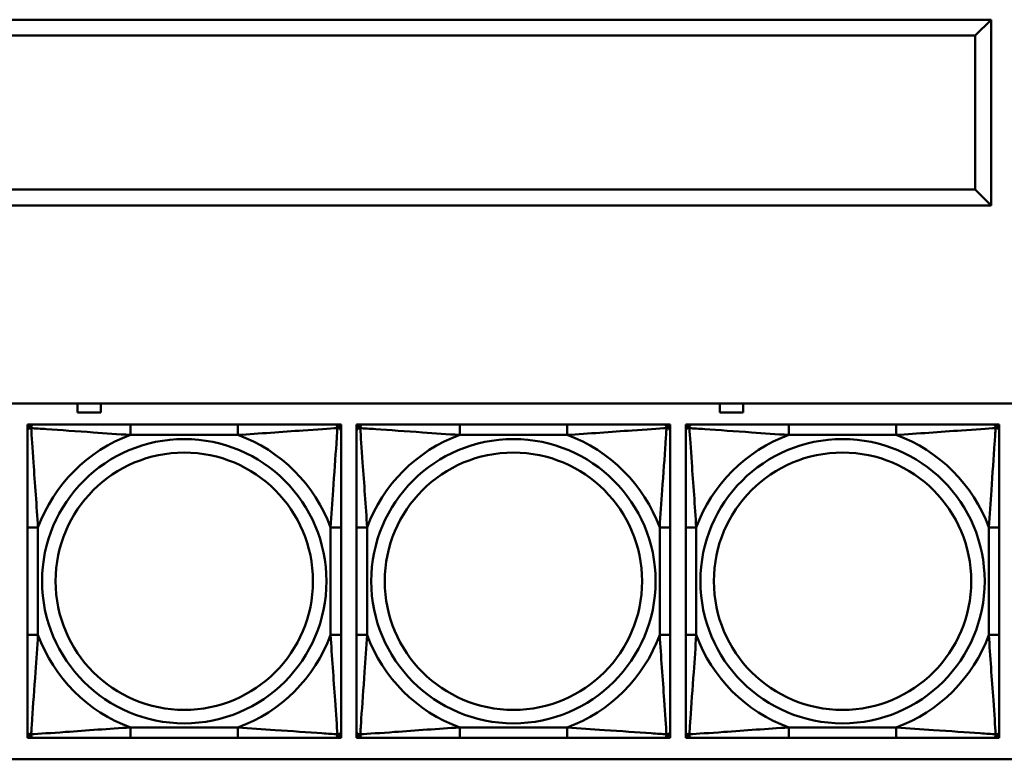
# Model space of a CAD drawing. Header units: inches. Extents: x 7.4 to 53, y 27.5 to 52.4.
# Tile 101 of 128: x 44.1 to 45.9, y 33.1 to 34.5. Entities that reach past the tile are written whole.
import ezdxf

# ---------------------------------------------------------------- set-up
doc = ezdxf.new("R2010")
doc.units = ezdxf.units.IN
doc.header["$MEASUREMENT"] = 0
doc.layers.add('Visible Edges(ANSI)', color=7, linetype='Continuous', lineweight=50)
doc.layers.add('Visible Tangent Edges(ANSI)', color=7, linetype='Continuous', lineweight=50)

msp = doc.modelspace()

# ---------------------------------------------------------------- linework, layer by layer
at = {"layer": 'Visible Edges(ANSI)'}
for p, q in [((45.9136, 34.4924), (43.5036, 34.4924)), ((45.9136, 34.4924), (45.8836, 34.4624)), ((45.9136, 34.1424), (45.9136, 34.4924)), ((43.5336, 34.4624), (45.8836, 34.4624)), ((45.8836, 34.4624), (45.8836, 34.1724)), ((45.8836, 34.1724), (43.5336, 34.1724)), ((45.9136, 34.1424), (45.8836, 34.1724)), ((43.5036, 34.1424), (45.9136, 34.1424)), ((42.8188, 33.7694), (45.9696, 33.7694)), ((44.1926, 33.7521), (44.1926, 33.7694)), ((44.2366, 33.7694), (44.2366, 33.7521)), ((45.4026, 33.7521), (45.4026, 33.7694)), ((45.4466, 33.7694), (45.4466, 33.7521)), ((44.2366, 33.7521), (44.1926, 33.7521)), ((45.4466, 33.7521), (45.4026, 33.7521)), ((44.0984, 33.7296), (44.1043, 33.7296)), ((44.0984, 33.7237), (44.0984, 33.7296)), ((44.0984, 33.7178), (44.0984, 33.7237)), ((44.1043, 33.7296), (44.1102, 33.7296)), ((44.4948, 33.7296), (44.2925, 33.7296)), ((44.6771, 33.7296), (44.683, 33.7296)), ((44.683, 33.7296), (44.689, 33.7296)), ((44.689, 33.7296), (44.689, 33.7237)), ((44.689, 33.7237), (44.689, 33.7178)), ((44.7184, 33.7296), (44.7243, 33.7296)), ((44.7184, 33.7237), (44.7184, 33.7296)), ((44.7184, 33.7178), (44.7184, 33.7237)), ((44.7243, 33.7296), (44.7302, 33.7296)), ((45.1148, 33.7296), (44.9125, 33.7296)), ((45.2971, 33.7296), (45.303, 33.7296)), ((45.303, 33.7296), (45.309, 33.7296)), ((45.309, 33.7296), (45.309, 33.7237)), ((45.309, 33.7237), (45.309, 33.7178)), ((45.3384, 33.7296), (45.3443, 33.7296)), ((45.3384, 33.7237), (45.3384, 33.7296)), ((45.3384, 33.7178), (45.3384, 33.7237)), ((45.3443, 33.7296), (45.3502, 33.7296)), ((45.7348, 33.7296), (45.5325, 33.7296)), ((45.9171, 33.7296), (45.923, 33.7296)), ((45.923, 33.7296), (45.929, 33.7296)), ((45.929, 33.7296), (45.929, 33.7237)), ((45.929, 33.7237), (45.929, 33.7178)), ((44.0984, 33.5355), (44.0984, 33.3332)), ((44.689, 33.3332), (44.689, 33.5355)), ((44.7184, 33.5355), (44.7184, 33.3332)), ((45.309, 33.3332), (45.309, 33.5355)), ((45.3384, 33.5355), (45.3384, 33.3332)), ((45.929, 33.3332), (45.929, 33.5355)), ((44.0984, 33.145), (44.0984, 33.1509)), ((44.0984, 33.1391), (44.0984, 33.145)), ((44.689, 33.1509), (44.689, 33.145)), ((44.689, 33.145), (44.689, 33.1391)), ((44.7184, 33.145), (44.7184, 33.1509)), ((44.7184, 33.1391), (44.7184, 33.145)), ((45.309, 33.1509), (45.309, 33.145)), ((45.309, 33.145), (45.309, 33.1391)), ((45.3384, 33.145), (45.3384, 33.1509)), ((45.3384, 33.1391), (45.3384, 33.145)), ((45.929, 33.1509), (45.929, 33.145)), ((45.929, 33.145), (45.929, 33.1391)), ((44.1043, 33.1391), (44.0984, 33.1391)), ((44.1102, 33.1391), (44.1043, 33.1391)), ((44.2925, 33.1391), (44.4948, 33.1391)), ((44.683, 33.1391), (44.6771, 33.1391)), ((44.689, 33.1391), (44.683, 33.1391)), ((44.7243, 33.1391), (44.7184, 33.1391)), ((44.7302, 33.1391), (44.7243, 33.1391)), ((44.9125, 33.1391), (45.1148, 33.1391)), ((45.303, 33.1391), (45.2971, 33.1391)), ((45.309, 33.1391), (45.303, 33.1391)), ((45.3443, 33.1391), (45.3384, 33.1391)), ((45.3502, 33.1391), (45.3443, 33.1391)), ((45.5325, 33.1391), (45.7348, 33.1391)), ((45.923, 33.1391), (45.9171, 33.1391)), ((45.929, 33.1391), (45.923, 33.1391)), ((45.9696, 33.0988), (42.8188, 33.0988))]:
    msp.add_line(p, q, dxfattribs=at)
for centre, radius, start, end in [((44.1043, 33.7237), 0.00591, 90, 180), ((44.1102, 33.7178), 0.0118, 90, 180), ((44.6771, 33.7178), 0.0118, 0, 90), ((44.683, 33.7237), 0.00591, 0, 90), ((44.7243, 33.7237), 0.00591, 90, 180), ((44.7302, 33.7178), 0.0118, 90, 180), ((45.2971, 33.7178), 0.0118, 0, 90), ((45.303, 33.7237), 0.00591, 0, 90), ((45.3443, 33.7237), 0.00591, 90, 180), ((45.3502, 33.7178), 0.0118, 90, 180), ((45.9171, 33.7178), 0.0118, 0, 90), ((45.923, 33.7237), 0.00591, 0, 90), ((44.1102, 33.1509), 0.0118, 180, 270), ((44.1043, 33.145), 0.00591, 180, 270), ((44.6771, 33.1509), 0.0118, 270, 0), ((44.683, 33.145), 0.00591, 270, 0), ((44.7302, 33.1509), 0.0118, 180, 270), ((44.7243, 33.145), 0.00591, 180, 270), ((45.2971, 33.1509), 0.0118, 270, 0), ((45.303, 33.145), 0.00591, 270, 0), ((45.3502, 33.1509), 0.0118, 180, 270), ((45.3443, 33.145), 0.00591, 180, 270), ((45.9171, 33.1509), 0.0118, 270, 0), ((45.923, 33.145), 0.00591, 270, 0)]:
    msp.add_arc(centre, radius, start, end, dxfattribs=at)
for points, knots in [([(44.2925, 33.7296), (44.2689, 33.7296), (44.2449, 33.7296), (44.2215, 33.7296), (44.1908, 33.7296), (44.16, 33.7296), (44.1367, 33.7296), (44.1247, 33.7296), (44.1151, 33.7296), (44.1102, 33.7296)], [0.2569537, 0.2569537, 0.2569537, 0.2569537, 0.4371919, 0.4371919, 0.4371919, 0.6739428, 0.6739428, 0.6739428, 0.7963818, 0.7963818, 0.7963818, 0.7963818]), ([(44.6771, 33.7296), (44.6714, 33.7296), (44.6589, 33.7296), (44.6437, 33.7296), (44.6203, 33.7296), (44.5912, 33.7296), (44.5621, 33.7296), (44.5399, 33.7296), (44.5172, 33.7296), (44.4948, 33.7296)], [-0.7968224, -0.7968224, -0.7968224, -0.7968224, -0.6514613, -0.6514613, -0.6514613, -0.427691, -0.427691, -0.427691, -0.2569517, -0.2569517, -0.2569517, -0.2569517]), ([(44.9125, 33.7296), (44.8889, 33.7296), (44.8649, 33.7296), (44.8415, 33.7296), (44.8108, 33.7296), (44.78, 33.7296), (44.7567, 33.7296), (44.7447, 33.7296), (44.7351, 33.7296), (44.7302, 33.7296)], [0.2569537, 0.2569537, 0.2569537, 0.2569537, 0.4371919, 0.4371919, 0.4371919, 0.6739428, 0.6739428, 0.6739428, 0.7963818, 0.7963818, 0.7963818, 0.7963818]), ([(45.2971, 33.7296), (45.2914, 33.7296), (45.2789, 33.7296), (45.2637, 33.7296), (45.2403, 33.7296), (45.2112, 33.7296), (45.1821, 33.7296), (45.1599, 33.7296), (45.1372, 33.7296), (45.1148, 33.7296)], [-0.7968224, -0.7968224, -0.7968224, -0.7968224, -0.6514613, -0.6514613, -0.6514613, -0.427691, -0.427691, -0.427691, -0.2569517, -0.2569517, -0.2569517, -0.2569517]), ([(45.5325, 33.7296), (45.5089, 33.7296), (45.4849, 33.7296), (45.4615, 33.7296), (45.4308, 33.7296), (45.4, 33.7296), (45.3767, 33.7296), (45.3647, 33.7296), (45.3551, 33.7296), (45.3502, 33.7296)], [0.2569537, 0.2569537, 0.2569537, 0.2569537, 0.4371919, 0.4371919, 0.4371919, 0.6739428, 0.6739428, 0.6739428, 0.7963818, 0.7963818, 0.7963818, 0.7963818]), ([(45.9171, 33.7296), (45.9114, 33.7296), (45.8989, 33.7296), (45.8837, 33.7296), (45.8603, 33.7296), (45.8312, 33.7296), (45.8021, 33.7296), (45.7799, 33.7296), (45.7572, 33.7296), (45.7348, 33.7296)], [-0.7968224, -0.7968224, -0.7968224, -0.7968224, -0.6514613, -0.6514613, -0.6514613, -0.427691, -0.427691, -0.427691, -0.2569517, -0.2569517, -0.2569517, -0.2569517]), ([(44.0984, 33.7178), (44.0984, 33.7121), (44.0984, 33.6996), (44.0984, 33.6844), (44.0984, 33.661), (44.0984, 33.6318), (44.0984, 33.6028), (44.0984, 33.5806), (44.0984, 33.5579), (44.0984, 33.5355)], [-0.7968224, -0.7968224, -0.7968224, -0.7968224, -0.6514613, -0.6514613, -0.6514613, -0.427691, -0.427691, -0.427691, -0.2569517, -0.2569517, -0.2569517, -0.2569517]), ([(44.689, 33.5355), (44.689, 33.5592), (44.689, 33.5832), (44.689, 33.6065), (44.689, 33.6372), (44.689, 33.6681), (44.689, 33.6913), (44.689, 33.7034), (44.689, 33.713), (44.689, 33.7178)], [0.2569537, 0.2569537, 0.2569537, 0.2569537, 0.4371919, 0.4371919, 0.4371919, 0.6739428, 0.6739428, 0.6739428, 0.7963818, 0.7963818, 0.7963818, 0.7963818]), ([(44.7184, 33.7178), (44.7184, 33.7121), (44.7184, 33.6996), (44.7184, 33.6844), (44.7184, 33.661), (44.7184, 33.6318), (44.7184, 33.6028), (44.7184, 33.5806), (44.7184, 33.5579), (44.7184, 33.5355)], [-0.7968224, -0.7968224, -0.7968224, -0.7968224, -0.6514613, -0.6514613, -0.6514613, -0.427691, -0.427691, -0.427691, -0.2569517, -0.2569517, -0.2569517, -0.2569517]), ([(45.309, 33.5355), (45.309, 33.5592), (45.309, 33.5832), (45.309, 33.6065), (45.309, 33.6372), (45.309, 33.6681), (45.309, 33.6913), (45.309, 33.7034), (45.309, 33.713), (45.309, 33.7178)], [0.2569537, 0.2569537, 0.2569537, 0.2569537, 0.4371919, 0.4371919, 0.4371919, 0.6739428, 0.6739428, 0.6739428, 0.7963818, 0.7963818, 0.7963818, 0.7963818]), ([(45.3384, 33.7178), (45.3384, 33.7121), (45.3384, 33.6996), (45.3384, 33.6844), (45.3384, 33.661), (45.3384, 33.6318), (45.3384, 33.6028), (45.3384, 33.5806), (45.3384, 33.5579), (45.3384, 33.5355)], [-0.7968224, -0.7968224, -0.7968224, -0.7968224, -0.6514613, -0.6514613, -0.6514613, -0.427691, -0.427691, -0.427691, -0.2569517, -0.2569517, -0.2569517, -0.2569517]), ([(45.929, 33.5355), (45.929, 33.5592), (45.929, 33.5832), (45.929, 33.6065), (45.929, 33.6372), (45.929, 33.6681), (45.929, 33.6913), (45.929, 33.7034), (45.929, 33.713), (45.929, 33.7178)], [0.2569537, 0.2569537, 0.2569537, 0.2569537, 0.4371919, 0.4371919, 0.4371919, 0.6739428, 0.6739428, 0.6739428, 0.7963818, 0.7963818, 0.7963818, 0.7963818]), ([(44.0984, 33.3332), (44.0984, 33.3096), (44.0984, 33.2856), (44.0984, 33.2622), (44.0984, 33.2315), (44.0984, 33.2007), (44.0984, 33.1774), (44.0984, 33.1654), (44.0984, 33.1558), (44.0984, 33.1509)], [0.2569537, 0.2569537, 0.2569537, 0.2569537, 0.4371919, 0.4371919, 0.4371919, 0.6739428, 0.6739428, 0.6739428, 0.7963818, 0.7963818, 0.7963818, 0.7963818]), ([(44.689, 33.1509), (44.689, 33.1566), (44.689, 33.1691), (44.689, 33.1843), (44.689, 33.2078), (44.689, 33.2369), (44.689, 33.266), (44.689, 33.2882), (44.689, 33.3108), (44.689, 33.3332)], [-0.7968224, -0.7968224, -0.7968224, -0.7968224, -0.6514613, -0.6514613, -0.6514613, -0.427691, -0.427691, -0.427691, -0.2569517, -0.2569517, -0.2569517, -0.2569517]), ([(44.7184, 33.3332), (44.7184, 33.3096), (44.7184, 33.2856), (44.7184, 33.2622), (44.7184, 33.2315), (44.7184, 33.2007), (44.7184, 33.1774), (44.7184, 33.1654), (44.7184, 33.1558), (44.7184, 33.1509)], [0.2569537, 0.2569537, 0.2569537, 0.2569537, 0.4371919, 0.4371919, 0.4371919, 0.6739428, 0.6739428, 0.6739428, 0.7963818, 0.7963818, 0.7963818, 0.7963818]), ([(45.309, 33.1509), (45.309, 33.1566), (45.309, 33.1691), (45.309, 33.1843), (45.309, 33.2078), (45.309, 33.2369), (45.309, 33.266), (45.309, 33.2882), (45.309, 33.3108), (45.309, 33.3332)], [-0.7968224, -0.7968224, -0.7968224, -0.7968224, -0.6514613, -0.6514613, -0.6514613, -0.427691, -0.427691, -0.427691, -0.2569517, -0.2569517, -0.2569517, -0.2569517]), ([(45.3384, 33.3332), (45.3384, 33.3096), (45.3384, 33.2856), (45.3384, 33.2622), (45.3384, 33.2315), (45.3384, 33.2007), (45.3384, 33.1774), (45.3384, 33.1654), (45.3384, 33.1558), (45.3384, 33.1509)], [0.2569537, 0.2569537, 0.2569537, 0.2569537, 0.4371919, 0.4371919, 0.4371919, 0.6739428, 0.6739428, 0.6739428, 0.7963818, 0.7963818, 0.7963818, 0.7963818]), ([(45.929, 33.1509), (45.929, 33.1566), (45.929, 33.1691), (45.929, 33.1843), (45.929, 33.2078), (45.929, 33.2369), (45.929, 33.266), (45.929, 33.2882), (45.929, 33.3108), (45.929, 33.3332)], [-0.7968224, -0.7968224, -0.7968224, -0.7968224, -0.6514613, -0.6514613, -0.6514613, -0.427691, -0.427691, -0.427691, -0.2569517, -0.2569517, -0.2569517, -0.2569517]), ([(44.1102, 33.1391), (44.1159, 33.1391), (44.1284, 33.1391), (44.1437, 33.1391), (44.1671, 33.1391), (44.1962, 33.1391), (44.2253, 33.1391), (44.2475, 33.1391), (44.2701, 33.1391), (44.2925, 33.1391)], [-0.7968224, -0.7968224, -0.7968224, -0.7968224, -0.6514613, -0.6514613, -0.6514613, -0.427691, -0.427691, -0.427691, -0.2569517, -0.2569517, -0.2569517, -0.2569517]), ([(44.4948, 33.1391), (44.5185, 33.1391), (44.5425, 33.1391), (44.5658, 33.1391), (44.5965, 33.1391), (44.6274, 33.1391), (44.6506, 33.1391), (44.6627, 33.1391), (44.6723, 33.1391), (44.6771, 33.1391)], [0.2569537, 0.2569537, 0.2569537, 0.2569537, 0.4371919, 0.4371919, 0.4371919, 0.6739428, 0.6739428, 0.6739428, 0.7963818, 0.7963818, 0.7963818, 0.7963818]), ([(44.7302, 33.1391), (44.7359, 33.1391), (44.7484, 33.1391), (44.7637, 33.1391), (44.7871, 33.1391), (44.8162, 33.1391), (44.8453, 33.1391), (44.8675, 33.1391), (44.8901, 33.1391), (44.9125, 33.1391)], [-0.7968224, -0.7968224, -0.7968224, -0.7968224, -0.6514613, -0.6514613, -0.6514613, -0.427691, -0.427691, -0.427691, -0.2569517, -0.2569517, -0.2569517, -0.2569517]), ([(45.1148, 33.1391), (45.1385, 33.1391), (45.1625, 33.1391), (45.1858, 33.1391), (45.2165, 33.1391), (45.2474, 33.1391), (45.2706, 33.1391), (45.2827, 33.1391), (45.2923, 33.1391), (45.2971, 33.1391)], [0.2569537, 0.2569537, 0.2569537, 0.2569537, 0.4371919, 0.4371919, 0.4371919, 0.6739428, 0.6739428, 0.6739428, 0.7963818, 0.7963818, 0.7963818, 0.7963818]), ([(45.3502, 33.1391), (45.3559, 33.1391), (45.3684, 33.1391), (45.3837, 33.1391), (45.4071, 33.1391), (45.4362, 33.1391), (45.4653, 33.1391), (45.4875, 33.1391), (45.5101, 33.1391), (45.5325, 33.1391)], [-0.7968224, -0.7968224, -0.7968224, -0.7968224, -0.6514613, -0.6514613, -0.6514613, -0.427691, -0.427691, -0.427691, -0.2569517, -0.2569517, -0.2569517, -0.2569517]), ([(45.7348, 33.1391), (45.7585, 33.1391), (45.7825, 33.1391), (45.8058, 33.1391), (45.8365, 33.1391), (45.8674, 33.1391), (45.8906, 33.1391), (45.9027, 33.1391), (45.9123, 33.1391), (45.9171, 33.1391)], [0.2569537, 0.2569537, 0.2569537, 0.2569537, 0.4371919, 0.4371919, 0.4371919, 0.6739428, 0.6739428, 0.6739428, 0.7963818, 0.7963818, 0.7963818, 0.7963818])]:
    msp.add_open_spline(points, degree=3, knots=knots, dxfattribs=at)
at = {"layer": 'Visible Tangent Edges(ANSI)'}
for p, q in [((44.2925, 33.7296), (44.2925, 33.71)), ((44.4948, 33.7296), (44.4948, 33.71)), ((44.9125, 33.7296), (44.9125, 33.71)), ((45.1148, 33.7296), (45.1148, 33.71)), ((45.5325, 33.7296), (45.5325, 33.71)), ((45.7348, 33.7296), (45.7348, 33.71)), ((44.2925, 33.71), (44.4948, 33.71)), ((44.9125, 33.71), (45.1148, 33.71)), ((45.5325, 33.71), (45.7348, 33.71)), ((44.0984, 33.5355), (44.1181, 33.5355)), ((44.1181, 33.3332), (44.1181, 33.5355)), ((44.6693, 33.5355), (44.6693, 33.3332)), ((44.689, 33.5355), (44.6693, 33.5355)), ((44.7184, 33.5355), (44.7381, 33.5355)), ((44.7381, 33.3332), (44.7381, 33.5355)), ((45.2893, 33.5355), (45.2893, 33.3332)), ((45.309, 33.5355), (45.2893, 33.5355)), ((45.3384, 33.5355), (45.3581, 33.5355)), ((45.3581, 33.3332), (45.3581, 33.5355)), ((45.9093, 33.5355), (45.9093, 33.3332)), ((45.929, 33.5355), (45.9093, 33.5355)), ((44.0984, 33.3332), (44.1181, 33.3332)), ((44.689, 33.3332), (44.6693, 33.3332)), ((44.7184, 33.3332), (44.7381, 33.3332)), ((45.309, 33.3332), (45.2893, 33.3332)), ((45.3384, 33.3332), (45.3581, 33.3332)), ((45.929, 33.3332), (45.9093, 33.3332)), ((44.4948, 33.1588), (44.2925, 33.1588)), ((44.2925, 33.1391), (44.2925, 33.1588)), ((44.4948, 33.1391), (44.4948, 33.1588)), ((45.1148, 33.1588), (44.9125, 33.1588)), ((44.9125, 33.1391), (44.9125, 33.1588)), ((45.1148, 33.1391), (45.1148, 33.1588)), ((45.7348, 33.1588), (45.5325, 33.1588)), ((45.5325, 33.1391), (45.5325, 33.1588)), ((45.7348, 33.1391), (45.7348, 33.1588))]:
    msp.add_line(p, q, dxfattribs=at)
for centre, radius in [((44.3937, 33.4344), 0.2678), ((45.0137, 33.4344), 0.2678), ((45.6337, 33.4344), 0.2678), ((44.3937, 33.4344), 0.2424), ((45.0137, 33.4344), 0.2424), ((45.6337, 33.4344), 0.2424)]:
    msp.add_circle(centre, radius, dxfattribs=at)
for centre, start, end in [((44.3937, 33.4344), 110.1547, 159.8453), ((44.3937, 33.4344), 20.1547, 69.8453), ((45.0137, 33.4344), 110.1547, 159.8453), ((45.0137, 33.4344), 20.1547, 69.8453), ((45.6337, 33.4344), 110.1547, 159.8453), ((45.6337, 33.4344), 20.1547, 69.8453), ((44.3937, 33.4344), 200.1547, 249.8453), ((44.3937, 33.4344), 290.1547, 339.8453), ((45.0137, 33.4344), 200.1547, 249.8453), ((45.0137, 33.4344), 290.1547, 339.8453), ((45.6337, 33.4344), 200.1547, 249.8453), ((45.6337, 33.4344), 290.1547, 339.8453)]:
    msp.add_arc(centre, 0.2936, start, end, dxfattribs=at)
for points, knots in [([(44.0984, 33.7178), (44.0984, 33.7184), (44.0985, 33.7189), (44.0987, 33.7198), (44.0989, 33.7201), (44.0993, 33.7207), (44.0995, 33.7209), (44.0998, 33.7212), (44.0999, 33.7214), (44.1003, 33.7217), (44.1006, 33.7219), (44.1016, 33.7223), (44.1022, 33.7225), (44.1037, 33.7228), (44.1044, 33.7228), (44.1053, 33.7228)], [-0.0532704, -0.0532704, -0.0532704, -0.0532704, -0.04377373, -0.04377373, -0.03521335, -0.03521335, -0.02986312, -0.02986312, -0.02651922, -0.02651922, -0.01983142, -0.01983142, -0.00913095, -0.00913095, 0.00023197, 0.00023197, 0.00023197, 0.00023197]), ([(44.1053, 33.7228), (44.1052, 33.7236), (44.1053, 33.7244), (44.1055, 33.7258), (44.1057, 33.7265), (44.1062, 33.7274), (44.1064, 33.7277), (44.1067, 33.7282), (44.1068, 33.7283), (44.1071, 33.7286), (44.1073, 33.7288), (44.1079, 33.7291), (44.1083, 33.7293), (44.1092, 33.7296), (44.1097, 33.7296), (44.1102, 33.7296)], [-0.00023197, -0.00023197, -0.00023197, -0.00023197, 0.00913095, 0.00913095, 0.01983142, 0.01983142, 0.02651922, 0.02651922, 0.02986312, 0.02986312, 0.03521335, 0.03521335, 0.04377373, 0.04377373, 0.0532704, 0.0532704, 0.0532704, 0.0532704]), ([(44.1053, 33.7228), (44.1129, 33.7223), (44.1229, 33.7217), (44.16, 33.7192), (44.1917, 33.7169), (44.2459, 33.713), (44.2692, 33.7114), (44.2925, 33.71)], [-0.7478145, -0.7478145, -0.7478145, -0.7478145, -0.6493253, -0.6493253, -0.427691, -0.427691, -0.2569537, -0.2569537, -0.2569537, -0.2569537]), ([(44.1181, 33.5355), (44.1157, 33.576), (44.1124, 33.6184), (44.1078, 33.684), (44.1062, 33.7084), (44.1053, 33.7228)], [0.2569517, 0.2569517, 0.2569517, 0.2569517, 0.5559983, 0.5559983, 0.7482818, 0.7482818, 0.7482818, 0.7482818]), ([(44.4948, 33.71), (44.5353, 33.7124), (44.5777, 33.7157), (44.6433, 33.7203), (44.6677, 33.7219), (44.6821, 33.7228)], [0.2569517, 0.2569517, 0.2569517, 0.2569517, 0.5559983, 0.5559983, 0.7482818, 0.7482818, 0.7482818, 0.7482818]), ([(44.6821, 33.7228), (44.6816, 33.7151), (44.681, 33.7051), (44.6785, 33.6681), (44.6762, 33.6364), (44.6723, 33.5821), (44.6707, 33.5589), (44.6693, 33.5355)], [-0.7478145, -0.7478145, -0.7478145, -0.7478145, -0.6493253, -0.6493253, -0.427691, -0.427691, -0.2569537, -0.2569537, -0.2569537, -0.2569537]), ([(44.6771, 33.7296), (44.6777, 33.7296), (44.6782, 33.7296), (44.6791, 33.7293), (44.6795, 33.7291), (44.68, 33.7288), (44.6802, 33.7286), (44.6806, 33.7283), (44.6807, 33.7282), (44.681, 33.7277), (44.6812, 33.7274), (44.6816, 33.7265), (44.6818, 33.7258), (44.6821, 33.7244), (44.6821, 33.7236), (44.6821, 33.7228)], [-0.0532704, -0.0532704, -0.0532704, -0.0532704, -0.04377373, -0.04377373, -0.03521335, -0.03521335, -0.02986312, -0.02986312, -0.02651922, -0.02651922, -0.01983142, -0.01983142, -0.00913095, -0.00913095, 0.00023197, 0.00023197, 0.00023197, 0.00023197]), ([(44.6821, 33.7228), (44.6829, 33.7228), (44.6837, 33.7228), (44.6851, 33.7225), (44.6858, 33.7223), (44.6867, 33.7219), (44.687, 33.7217), (44.6875, 33.7214), (44.6876, 33.7212), (44.6879, 33.7209), (44.6881, 33.7207), (44.6885, 33.7201), (44.6886, 33.7198), (44.6889, 33.7189), (44.689, 33.7184), (44.689, 33.7178)], [-0.00023197, -0.00023197, -0.00023197, -0.00023197, 0.00913095, 0.00913095, 0.01983142, 0.01983142, 0.02651922, 0.02651922, 0.02986312, 0.02986312, 0.03521335, 0.03521335, 0.04377373, 0.04377373, 0.0532704, 0.0532704, 0.0532704, 0.0532704]), ([(44.7184, 33.7178), (44.7184, 33.7184), (44.7185, 33.7189), (44.7187, 33.7198), (44.7189, 33.7201), (44.7193, 33.7207), (44.7195, 33.7209), (44.7198, 33.7212), (44.7199, 33.7214), (44.7203, 33.7217), (44.7206, 33.7219), (44.7216, 33.7223), (44.7222, 33.7225), (44.7237, 33.7228), (44.7244, 33.7228), (44.7253, 33.7228)], [-0.0532704, -0.0532704, -0.0532704, -0.0532704, -0.04377373, -0.04377373, -0.03521335, -0.03521335, -0.02986312, -0.02986312, -0.02651922, -0.02651922, -0.01983142, -0.01983142, -0.00913095, -0.00913095, 0.00023197, 0.00023197, 0.00023197, 0.00023197]), ([(44.7253, 33.7228), (44.7252, 33.7236), (44.7253, 33.7244), (44.7255, 33.7258), (44.7257, 33.7265), (44.7262, 33.7274), (44.7264, 33.7277), (44.7267, 33.7282), (44.7268, 33.7283), (44.7271, 33.7286), (44.7273, 33.7288), (44.7279, 33.7291), (44.7283, 33.7293), (44.7292, 33.7296), (44.7297, 33.7296), (44.7302, 33.7296)], [-0.00023197, -0.00023197, -0.00023197, -0.00023197, 0.00913095, 0.00913095, 0.01983142, 0.01983142, 0.02651922, 0.02651922, 0.02986312, 0.02986312, 0.03521335, 0.03521335, 0.04377373, 0.04377373, 0.0532704, 0.0532704, 0.0532704, 0.0532704]), ([(44.7253, 33.7228), (44.7329, 33.7223), (44.7429, 33.7217), (44.78, 33.7192), (44.8117, 33.7169), (44.8659, 33.713), (44.8892, 33.7114), (44.9125, 33.71)], [-0.7478145, -0.7478145, -0.7478145, -0.7478145, -0.6493253, -0.6493253, -0.427691, -0.427691, -0.2569537, -0.2569537, -0.2569537, -0.2569537]), ([(44.7381, 33.5355), (44.7357, 33.576), (44.7324, 33.6184), (44.7278, 33.684), (44.7262, 33.7084), (44.7253, 33.7228)], [0.2569517, 0.2569517, 0.2569517, 0.2569517, 0.5559983, 0.5559983, 0.7482818, 0.7482818, 0.7482818, 0.7482818]), ([(45.1148, 33.71), (45.1553, 33.7124), (45.1977, 33.7157), (45.2633, 33.7203), (45.2877, 33.7219), (45.3021, 33.7228)], [0.2569517, 0.2569517, 0.2569517, 0.2569517, 0.5559983, 0.5559983, 0.7482818, 0.7482818, 0.7482818, 0.7482818]), ([(45.3021, 33.7228), (45.3016, 33.7151), (45.301, 33.7051), (45.2985, 33.6681), (45.2962, 33.6364), (45.2923, 33.5821), (45.2907, 33.5589), (45.2893, 33.5355)], [-0.7478145, -0.7478145, -0.7478145, -0.7478145, -0.6493253, -0.6493253, -0.427691, -0.427691, -0.2569537, -0.2569537, -0.2569537, -0.2569537]), ([(45.2971, 33.7296), (45.2977, 33.7296), (45.2982, 33.7296), (45.2991, 33.7293), (45.2995, 33.7291), (45.3, 33.7288), (45.3002, 33.7286), (45.3006, 33.7283), (45.3007, 33.7282), (45.301, 33.7277), (45.3012, 33.7274), (45.3016, 33.7265), (45.3018, 33.7258), (45.3021, 33.7244), (45.3021, 33.7236), (45.3021, 33.7228)], [-0.0532704, -0.0532704, -0.0532704, -0.0532704, -0.04377373, -0.04377373, -0.03521335, -0.03521335, -0.02986312, -0.02986312, -0.02651922, -0.02651922, -0.01983142, -0.01983142, -0.00913095, -0.00913095, 0.00023197, 0.00023197, 0.00023197, 0.00023197]), ([(45.3021, 33.7228), (45.3029, 33.7228), (45.3037, 33.7228), (45.3051, 33.7225), (45.3058, 33.7223), (45.3067, 33.7219), (45.307, 33.7217), (45.3075, 33.7214), (45.3076, 33.7212), (45.3079, 33.7209), (45.3081, 33.7207), (45.3085, 33.7201), (45.3086, 33.7198), (45.3089, 33.7189), (45.309, 33.7184), (45.309, 33.7178)], [-0.00023197, -0.00023197, -0.00023197, -0.00023197, 0.00913095, 0.00913095, 0.01983142, 0.01983142, 0.02651922, 0.02651922, 0.02986312, 0.02986312, 0.03521335, 0.03521335, 0.04377373, 0.04377373, 0.0532704, 0.0532704, 0.0532704, 0.0532704]), ([(45.3384, 33.7178), (45.3384, 33.7184), (45.3385, 33.7189), (45.3387, 33.7198), (45.3389, 33.7201), (45.3393, 33.7207), (45.3395, 33.7209), (45.3398, 33.7212), (45.3399, 33.7214), (45.3403, 33.7217), (45.3406, 33.7219), (45.3416, 33.7223), (45.3422, 33.7225), (45.3437, 33.7228), (45.3444, 33.7228), (45.3453, 33.7228)], [-0.0532704, -0.0532704, -0.0532704, -0.0532704, -0.04377373, -0.04377373, -0.03521335, -0.03521335, -0.02986312, -0.02986312, -0.02651922, -0.02651922, -0.01983142, -0.01983142, -0.00913095, -0.00913095, 0.00023197, 0.00023197, 0.00023197, 0.00023197]), ([(45.3453, 33.7228), (45.3452, 33.7236), (45.3453, 33.7244), (45.3455, 33.7258), (45.3457, 33.7265), (45.3462, 33.7274), (45.3464, 33.7277), (45.3467, 33.7282), (45.3468, 33.7283), (45.3471, 33.7286), (45.3473, 33.7288), (45.3479, 33.7291), (45.3483, 33.7293), (45.3492, 33.7296), (45.3497, 33.7296), (45.3502, 33.7296)], [-0.00023197, -0.00023197, -0.00023197, -0.00023197, 0.00913095, 0.00913095, 0.01983142, 0.01983142, 0.02651922, 0.02651922, 0.02986312, 0.02986312, 0.03521335, 0.03521335, 0.04377373, 0.04377373, 0.0532704, 0.0532704, 0.0532704, 0.0532704]), ([(45.3453, 33.7228), (45.3529, 33.7223), (45.3629, 33.7217), (45.4, 33.7192), (45.4317, 33.7169), (45.4859, 33.713), (45.5092, 33.7114), (45.5325, 33.71)], [-0.7478145, -0.7478145, -0.7478145, -0.7478145, -0.6493253, -0.6493253, -0.427691, -0.427691, -0.2569537, -0.2569537, -0.2569537, -0.2569537]), ([(45.3581, 33.5355), (45.3557, 33.576), (45.3524, 33.6184), (45.3478, 33.684), (45.3462, 33.7084), (45.3453, 33.7228)], [0.2569517, 0.2569517, 0.2569517, 0.2569517, 0.5559983, 0.5559983, 0.7482818, 0.7482818, 0.7482818, 0.7482818]), ([(45.7348, 33.71), (45.7753, 33.7124), (45.8177, 33.7157), (45.8833, 33.7203), (45.9077, 33.7219), (45.9221, 33.7228)], [0.2569517, 0.2569517, 0.2569517, 0.2569517, 0.5559983, 0.5559983, 0.7482818, 0.7482818, 0.7482818, 0.7482818]), ([(45.9221, 33.7228), (45.9216, 33.7151), (45.921, 33.7051), (45.9185, 33.6681), (45.9162, 33.6364), (45.9123, 33.5821), (45.9107, 33.5589), (45.9093, 33.5355)], [-0.7478145, -0.7478145, -0.7478145, -0.7478145, -0.6493253, -0.6493253, -0.427691, -0.427691, -0.2569537, -0.2569537, -0.2569537, -0.2569537]), ([(45.9171, 33.7296), (45.9177, 33.7296), (45.9182, 33.7296), (45.9191, 33.7293), (45.9195, 33.7291), (45.92, 33.7288), (45.9202, 33.7286), (45.9206, 33.7283), (45.9207, 33.7282), (45.921, 33.7277), (45.9212, 33.7274), (45.9216, 33.7265), (45.9218, 33.7258), (45.9221, 33.7244), (45.9221, 33.7236), (45.9221, 33.7228)], [-0.0532704, -0.0532704, -0.0532704, -0.0532704, -0.04377373, -0.04377373, -0.03521335, -0.03521335, -0.02986312, -0.02986312, -0.02651922, -0.02651922, -0.01983142, -0.01983142, -0.00913095, -0.00913095, 0.00023197, 0.00023197, 0.00023197, 0.00023197]), ([(45.9221, 33.7228), (45.9229, 33.7228), (45.9237, 33.7228), (45.9251, 33.7225), (45.9258, 33.7223), (45.9267, 33.7219), (45.927, 33.7217), (45.9275, 33.7214), (45.9276, 33.7212), (45.9279, 33.7209), (45.9281, 33.7207), (45.9285, 33.7201), (45.9286, 33.7198), (45.9289, 33.7189), (45.929, 33.7184), (45.929, 33.7178)], [-0.00023197, -0.00023197, -0.00023197, -0.00023197, 0.00913095, 0.00913095, 0.01983142, 0.01983142, 0.02651922, 0.02651922, 0.02986312, 0.02986312, 0.03521335, 0.03521335, 0.04377373, 0.04377373, 0.0532704, 0.0532704, 0.0532704, 0.0532704]), ([(44.1053, 33.1459), (44.1057, 33.1536), (44.1064, 33.1636), (44.1089, 33.2007), (44.1112, 33.2324), (44.115, 33.2866), (44.1167, 33.3099), (44.1181, 33.3332)], [-0.7478145, -0.7478145, -0.7478145, -0.7478145, -0.6493253, -0.6493253, -0.427691, -0.427691, -0.2569537, -0.2569537, -0.2569537, -0.2569537]), ([(44.6693, 33.3332), (44.6717, 33.2927), (44.675, 33.2504), (44.6796, 33.1847), (44.6812, 33.1603), (44.6821, 33.1459)], [0.2569517, 0.2569517, 0.2569517, 0.2569517, 0.5559983, 0.5559983, 0.7482818, 0.7482818, 0.7482818, 0.7482818]), ([(44.7253, 33.1459), (44.7257, 33.1536), (44.7264, 33.1636), (44.7289, 33.2007), (44.7312, 33.2324), (44.735, 33.2866), (44.7367, 33.3099), (44.7381, 33.3332)], [-0.7478145, -0.7478145, -0.7478145, -0.7478145, -0.6493253, -0.6493253, -0.427691, -0.427691, -0.2569537, -0.2569537, -0.2569537, -0.2569537]), ([(45.2893, 33.3332), (45.2917, 33.2927), (45.295, 33.2504), (45.2996, 33.1847), (45.3012, 33.1603), (45.3021, 33.1459)], [0.2569517, 0.2569517, 0.2569517, 0.2569517, 0.5559983, 0.5559983, 0.7482818, 0.7482818, 0.7482818, 0.7482818]), ([(45.3453, 33.1459), (45.3457, 33.1536), (45.3464, 33.1636), (45.3489, 33.2007), (45.3512, 33.2324), (45.355, 33.2866), (45.3567, 33.3099), (45.3581, 33.3332)], [-0.7478145, -0.7478145, -0.7478145, -0.7478145, -0.6493253, -0.6493253, -0.427691, -0.427691, -0.2569537, -0.2569537, -0.2569537, -0.2569537]), ([(45.9093, 33.3332), (45.9117, 33.2927), (45.915, 33.2504), (45.9196, 33.1847), (45.9212, 33.1603), (45.9221, 33.1459)], [0.2569517, 0.2569517, 0.2569517, 0.2569517, 0.5559983, 0.5559983, 0.7482818, 0.7482818, 0.7482818, 0.7482818]), ([(44.1053, 33.1459), (44.1044, 33.1459), (44.1037, 33.146), (44.1022, 33.1462), (44.1016, 33.1464), (44.1006, 33.1469), (44.1003, 33.147), (44.0999, 33.1474), (44.0998, 33.1475), (44.0995, 33.1478), (44.0993, 33.148), (44.0989, 33.1486), (44.0987, 33.149), (44.0985, 33.1499), (44.0984, 33.1504), (44.0984, 33.1509)], [-0.00023197, -0.00023197, -0.00023197, -0.00023197, 0.00913095, 0.00913095, 0.01983142, 0.01983142, 0.02651922, 0.02651922, 0.02986312, 0.02986312, 0.03521335, 0.03521335, 0.04377373, 0.04377373, 0.0532704, 0.0532704, 0.0532704, 0.0532704]), ([(44.1102, 33.1391), (44.1097, 33.1391), (44.1092, 33.1392), (44.1083, 33.1394), (44.1079, 33.1396), (44.1073, 33.14), (44.1071, 33.1401), (44.1068, 33.1405), (44.1067, 33.1406), (44.1064, 33.141), (44.1062, 33.1413), (44.1057, 33.1422), (44.1055, 33.1429), (44.1053, 33.1444), (44.1052, 33.1451), (44.1053, 33.1459)], [-0.0532704, -0.0532704, -0.0532704, -0.0532704, -0.04377373, -0.04377373, -0.03521335, -0.03521335, -0.02986312, -0.02986312, -0.02651922, -0.02651922, -0.01983142, -0.01983142, -0.00913095, -0.00913095, 0.00023197, 0.00023197, 0.00023197, 0.00023197]), ([(44.2925, 33.1588), (44.2521, 33.1564), (44.2097, 33.1531), (44.144, 33.1485), (44.1196, 33.1469), (44.1053, 33.1459)], [0.2569517, 0.2569517, 0.2569517, 0.2569517, 0.5559983, 0.5559983, 0.7482818, 0.7482818, 0.7482818, 0.7482818]), ([(44.6821, 33.1459), (44.6745, 33.1464), (44.6644, 33.1471), (44.6274, 33.1496), (44.5957, 33.1518), (44.5414, 33.1557), (44.5182, 33.1574), (44.4948, 33.1588)], [-0.7478145, -0.7478145, -0.7478145, -0.7478145, -0.6493253, -0.6493253, -0.427691, -0.427691, -0.2569537, -0.2569537, -0.2569537, -0.2569537]), ([(44.6821, 33.1459), (44.6821, 33.1451), (44.6821, 33.1444), (44.6818, 33.1429), (44.6816, 33.1422), (44.6812, 33.1413), (44.681, 33.141), (44.6807, 33.1406), (44.6806, 33.1405), (44.6802, 33.1401), (44.68, 33.14), (44.6795, 33.1396), (44.6791, 33.1394), (44.6782, 33.1392), (44.6777, 33.1391), (44.6771, 33.1391)], [-0.00023197, -0.00023197, -0.00023197, -0.00023197, 0.00913095, 0.00913095, 0.01983142, 0.01983142, 0.02651922, 0.02651922, 0.02986312, 0.02986312, 0.03521335, 0.03521335, 0.04377373, 0.04377373, 0.0532704, 0.0532704, 0.0532704, 0.0532704]), ([(44.689, 33.1509), (44.689, 33.1504), (44.6889, 33.1499), (44.6886, 33.149), (44.6885, 33.1486), (44.6881, 33.148), (44.6879, 33.1478), (44.6876, 33.1475), (44.6875, 33.1474), (44.687, 33.147), (44.6867, 33.1469), (44.6858, 33.1464), (44.6851, 33.1462), (44.6837, 33.146), (44.6829, 33.1459), (44.6821, 33.1459)], [-0.0532704, -0.0532704, -0.0532704, -0.0532704, -0.04377373, -0.04377373, -0.03521335, -0.03521335, -0.02986312, -0.02986312, -0.02651922, -0.02651922, -0.01983142, -0.01983142, -0.00913095, -0.00913095, 0.00023197, 0.00023197, 0.00023197, 0.00023197]), ([(44.7253, 33.1459), (44.7244, 33.1459), (44.7237, 33.146), (44.7222, 33.1462), (44.7216, 33.1464), (44.7206, 33.1469), (44.7203, 33.147), (44.7199, 33.1474), (44.7198, 33.1475), (44.7195, 33.1478), (44.7193, 33.148), (44.7189, 33.1486), (44.7187, 33.149), (44.7185, 33.1499), (44.7184, 33.1504), (44.7184, 33.1509)], [-0.00023197, -0.00023197, -0.00023197, -0.00023197, 0.00913095, 0.00913095, 0.01983142, 0.01983142, 0.02651922, 0.02651922, 0.02986312, 0.02986312, 0.03521335, 0.03521335, 0.04377373, 0.04377373, 0.0532704, 0.0532704, 0.0532704, 0.0532704]), ([(44.7302, 33.1391), (44.7297, 33.1391), (44.7292, 33.1392), (44.7283, 33.1394), (44.7279, 33.1396), (44.7273, 33.14), (44.7271, 33.1401), (44.7268, 33.1405), (44.7267, 33.1406), (44.7264, 33.141), (44.7262, 33.1413), (44.7257, 33.1422), (44.7255, 33.1429), (44.7253, 33.1444), (44.7252, 33.1451), (44.7253, 33.1459)], [-0.0532704, -0.0532704, -0.0532704, -0.0532704, -0.04377373, -0.04377373, -0.03521335, -0.03521335, -0.02986312, -0.02986312, -0.02651922, -0.02651922, -0.01983142, -0.01983142, -0.00913095, -0.00913095, 0.00023197, 0.00023197, 0.00023197, 0.00023197]), ([(44.9125, 33.1588), (44.8721, 33.1564), (44.8297, 33.1531), (44.764, 33.1485), (44.7396, 33.1469), (44.7253, 33.1459)], [0.2569517, 0.2569517, 0.2569517, 0.2569517, 0.5559983, 0.5559983, 0.7482818, 0.7482818, 0.7482818, 0.7482818]), ([(45.3021, 33.1459), (45.2945, 33.1464), (45.2844, 33.1471), (45.2474, 33.1496), (45.2157, 33.1518), (45.1614, 33.1557), (45.1382, 33.1574), (45.1148, 33.1588)], [-0.7478145, -0.7478145, -0.7478145, -0.7478145, -0.6493253, -0.6493253, -0.427691, -0.427691, -0.2569537, -0.2569537, -0.2569537, -0.2569537]), ([(45.3021, 33.1459), (45.3021, 33.1451), (45.3021, 33.1444), (45.3018, 33.1429), (45.3016, 33.1422), (45.3012, 33.1413), (45.301, 33.141), (45.3007, 33.1406), (45.3006, 33.1405), (45.3002, 33.1401), (45.3, 33.14), (45.2995, 33.1396), (45.2991, 33.1394), (45.2982, 33.1392), (45.2977, 33.1391), (45.2971, 33.1391)], [-0.00023197, -0.00023197, -0.00023197, -0.00023197, 0.00913095, 0.00913095, 0.01983142, 0.01983142, 0.02651922, 0.02651922, 0.02986312, 0.02986312, 0.03521335, 0.03521335, 0.04377373, 0.04377373, 0.0532704, 0.0532704, 0.0532704, 0.0532704]), ([(45.309, 33.1509), (45.309, 33.1504), (45.3089, 33.1499), (45.3086, 33.149), (45.3085, 33.1486), (45.3081, 33.148), (45.3079, 33.1478), (45.3076, 33.1475), (45.3075, 33.1474), (45.307, 33.147), (45.3067, 33.1469), (45.3058, 33.1464), (45.3051, 33.1462), (45.3037, 33.146), (45.3029, 33.1459), (45.3021, 33.1459)], [-0.0532704, -0.0532704, -0.0532704, -0.0532704, -0.04377373, -0.04377373, -0.03521335, -0.03521335, -0.02986312, -0.02986312, -0.02651922, -0.02651922, -0.01983142, -0.01983142, -0.00913095, -0.00913095, 0.00023197, 0.00023197, 0.00023197, 0.00023197]), ([(45.3453, 33.1459), (45.3444, 33.1459), (45.3437, 33.146), (45.3422, 33.1462), (45.3416, 33.1464), (45.3406, 33.1469), (45.3403, 33.147), (45.3399, 33.1474), (45.3398, 33.1475), (45.3395, 33.1478), (45.3393, 33.148), (45.3389, 33.1486), (45.3387, 33.149), (45.3385, 33.1499), (45.3384, 33.1504), (45.3384, 33.1509)], [-0.00023197, -0.00023197, -0.00023197, -0.00023197, 0.00913095, 0.00913095, 0.01983142, 0.01983142, 0.02651922, 0.02651922, 0.02986312, 0.02986312, 0.03521335, 0.03521335, 0.04377373, 0.04377373, 0.0532704, 0.0532704, 0.0532704, 0.0532704]), ([(45.3502, 33.1391), (45.3497, 33.1391), (45.3492, 33.1392), (45.3483, 33.1394), (45.3479, 33.1396), (45.3473, 33.14), (45.3471, 33.1401), (45.3468, 33.1405), (45.3467, 33.1406), (45.3464, 33.141), (45.3462, 33.1413), (45.3457, 33.1422), (45.3455, 33.1429), (45.3453, 33.1444), (45.3452, 33.1451), (45.3453, 33.1459)], [-0.0532704, -0.0532704, -0.0532704, -0.0532704, -0.04377373, -0.04377373, -0.03521335, -0.03521335, -0.02986312, -0.02986312, -0.02651922, -0.02651922, -0.01983142, -0.01983142, -0.00913095, -0.00913095, 0.00023197, 0.00023197, 0.00023197, 0.00023197]), ([(45.5325, 33.1588), (45.4921, 33.1564), (45.4497, 33.1531), (45.384, 33.1485), (45.3596, 33.1469), (45.3453, 33.1459)], [0.2569517, 0.2569517, 0.2569517, 0.2569517, 0.5559983, 0.5559983, 0.7482818, 0.7482818, 0.7482818, 0.7482818]), ([(45.9221, 33.1459), (45.9145, 33.1464), (45.9044, 33.1471), (45.8674, 33.1496), (45.8357, 33.1518), (45.7814, 33.1557), (45.7582, 33.1574), (45.7348, 33.1588)], [-0.7478145, -0.7478145, -0.7478145, -0.7478145, -0.6493253, -0.6493253, -0.427691, -0.427691, -0.2569537, -0.2569537, -0.2569537, -0.2569537]), ([(45.9221, 33.1459), (45.9221, 33.1451), (45.9221, 33.1444), (45.9218, 33.1429), (45.9216, 33.1422), (45.9212, 33.1413), (45.921, 33.141), (45.9207, 33.1406), (45.9206, 33.1405), (45.9202, 33.1401), (45.92, 33.14), (45.9195, 33.1396), (45.9191, 33.1394), (45.9182, 33.1392), (45.9177, 33.1391), (45.9171, 33.1391)], [-0.00023197, -0.00023197, -0.00023197, -0.00023197, 0.00913095, 0.00913095, 0.01983142, 0.01983142, 0.02651922, 0.02651922, 0.02986312, 0.02986312, 0.03521335, 0.03521335, 0.04377373, 0.04377373, 0.0532704, 0.0532704, 0.0532704, 0.0532704]), ([(45.929, 33.1509), (45.929, 33.1504), (45.9289, 33.1499), (45.9286, 33.149), (45.9285, 33.1486), (45.9281, 33.148), (45.9279, 33.1478), (45.9276, 33.1475), (45.9275, 33.1474), (45.927, 33.147), (45.9267, 33.1469), (45.9258, 33.1464), (45.9251, 33.1462), (45.9237, 33.146), (45.9229, 33.1459), (45.9221, 33.1459)], [-0.0532704, -0.0532704, -0.0532704, -0.0532704, -0.04377373, -0.04377373, -0.03521335, -0.03521335, -0.02986312, -0.02986312, -0.02651922, -0.02651922, -0.01983142, -0.01983142, -0.00913095, -0.00913095, 0.00023197, 0.00023197, 0.00023197, 0.00023197])]:
    msp.add_open_spline(points, degree=3, knots=knots, dxfattribs=at)

doc.saveas('drawing.dxf')
